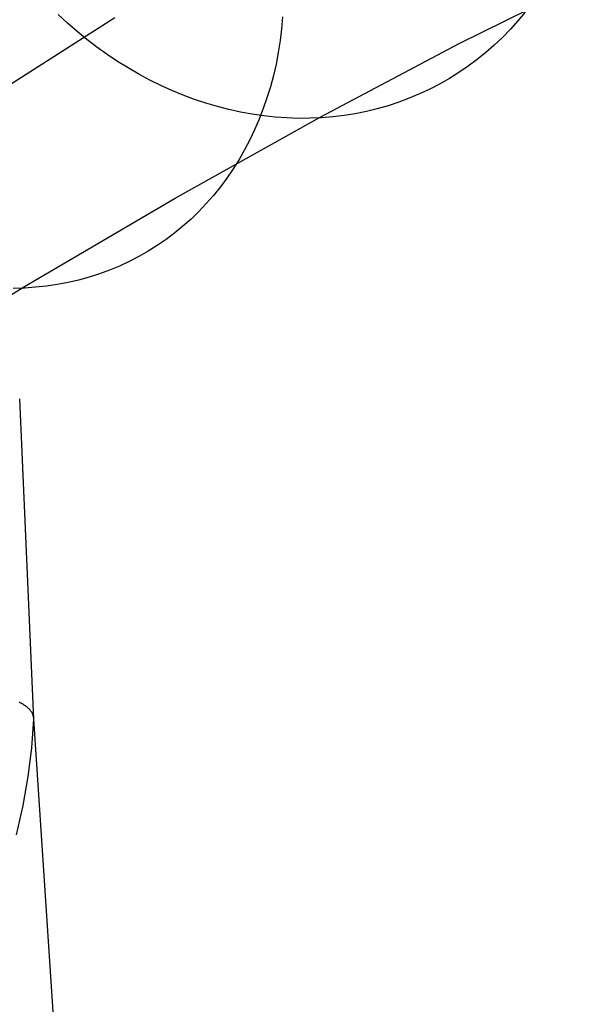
# Model space of a CAD drawing. Header units: millimetres. Extents: x 119 to 175.9, y -203.1 to -153.8.
# Tile 48 of 256: x 122 to 123.5, y -186.7 to -184.1. Entities that reach past the tile are written whole.
import ezdxf

# ---------------------------------------------------------------- set-up
doc = ezdxf.new("R2010")
doc.units = ezdxf.units.MM
doc.header["$MEASUREMENT"] = 0
doc.layers.add('Layer 01', color=5, linetype='Continuous', true_color=0x0000ff)
doc.layers.add('Livello 03', color=5, linetype='Continuous', true_color=0x0000ff)

msp = doc.modelspace()

# ---------------------------------------------------------------- linework, layer by layer
at = {"layer": 'Layer 01'}
for p, q in [((123.1376, -184.1325, 44.1193), (123.4879, -183.9589, 43.3756)), ((122.1061, -184.0787, 44.5873), (122.0815, -184.0559, 44.581)), ((123.3112, -184.0498, 45.2183), (123.2921, -184.0728, 45.2019)), ((121.7811, -184.35, 48.4373), (122.2308, -184.064, 47.7277)), ((122.1314, -184.1007, 44.5942), (122.1061, -184.0787, 44.5873)), ((122.6724, -184.0619, 46.933), (122.6696, -184.0935, 46.9203)), ((123.2921, -184.0728, 45.2019), (123.2721, -184.095, 45.1853)), ((122.1572, -184.1217, 44.6016), (122.1314, -184.1007, 44.5942)), ((122.6696, -184.0935, 46.9203), (122.6658, -184.1248, 46.9072)), ((123.2721, -184.095, 45.1853), (123.2513, -184.1163, 45.1686)), ((122.1836, -184.1419, 44.6095), (122.1572, -184.1217, 44.6016)), ((122.6658, -184.1248, 46.9072), (122.6609, -184.1557, 46.8936)), ((122.7714, -184.326, 44.8503), (123.1376, -184.1325, 44.1193)), ((123.2297, -184.1367, 45.1517), (123.2075, -184.1562, 45.1347)), ((123.2513, -184.1163, 45.1686), (123.2297, -184.1367, 45.1517)), ((122.2104, -184.1612, 44.618), (122.1836, -184.1419, 44.6095)), ((122.2378, -184.1795, 44.627), (122.2104, -184.1612, 44.618)), ((122.6609, -184.1557, 46.8936), (122.6551, -184.1863, 46.8795)), ((123.2075, -184.1562, 45.1347), (123.1845, -184.1748, 45.1176)), ((122.2657, -184.1968, 44.6365), (122.2378, -184.1795, 44.627)), ((122.6551, -184.1863, 46.8795), (122.6482, -184.2164, 46.8649)), ((123.1845, -184.1748, 45.1176), (123.1608, -184.1924, 45.1004)), ((122.2939, -184.2132, 44.6465), (122.2657, -184.1968, 44.6365)), ((122.3226, -184.2285, 44.657), (122.2939, -184.2132, 44.6465)), ((122.6482, -184.2164, 46.8649), (122.6402, -184.246, 46.85)), ((123.1364, -184.209, 45.0832), (123.1115, -184.2246, 45.0659)), ((123.1608, -184.1924, 45.1004), (123.1364, -184.209, 45.0832)), ((122.3516, -184.2428, 44.668), (122.3226, -184.2285, 44.657)), ((122.3809, -184.2561, 44.6794), (122.3516, -184.2428, 44.668)), ((123.0859, -184.2392, 45.0486), (123.0598, -184.2527, 45.0312)), ((123.1115, -184.2246, 45.0659), (123.0859, -184.2392, 45.0486)), ((122.4105, -184.2683, 44.6913), (122.3809, -184.2561, 44.6794)), ((122.4403, -184.2794, 44.7036), (122.4105, -184.2683, 44.6913)), ((122.6402, -184.246, 46.85), (122.6313, -184.2752, 46.8346)), ((123.0331, -184.2652, 45.014), (123.006, -184.2766, 44.9967)), ((123.0598, -184.2527, 45.0312), (123.0331, -184.2652, 45.014)), ((122.4704, -184.2895, 44.7163), (122.4403, -184.2794, 44.7036)), ((122.5006, -184.2984, 44.7294), (122.4704, -184.2895, 44.7163)), ((122.6313, -184.2752, 46.8346), (122.6214, -184.3038, 46.8189)), ((122.9783, -184.2869, 44.9795), (122.9502, -184.2962, 44.9624)), ((123.006, -184.2766, 44.9967), (122.9783, -184.2869, 44.9795)), ((122.531, -184.3062, 44.7429), (122.5006, -184.2984, 44.7294)), ((122.5615, -184.3129, 44.7568), (122.531, -184.3062, 44.7429)), ((122.592, -184.3185, 44.771), (122.5615, -184.3129, 44.7568)), ((122.6226, -184.3229, 44.7855), (122.592, -184.3185, 44.771)), ((122.6214, -184.3038, 46.8189), (122.6106, -184.3319, 46.8028)), ((122.8637, -184.3171, 44.9118), (122.8343, -184.3219, 44.8952)), ((122.8929, -184.3113, 44.9285), (122.8637, -184.3171, 44.9118)), ((122.9218, -184.3043, 44.9454), (122.8929, -184.3113, 44.9285)), ((122.9502, -184.2962, 44.9624), (122.9218, -184.3043, 44.9454)), ((122.3896, -184.5392, 45.5677), (122.7714, -184.326, 44.8503)), ((122.6106, -184.3319, 46.8028), (122.5988, -184.3594, 46.7863)), ((122.6531, -184.3262, 44.8004), (122.6226, -184.3229, 44.7855)), ((122.6836, -184.3284, 44.8156), (122.6531, -184.3262, 44.8004)), ((122.7141, -184.3294, 44.831), (122.6836, -184.3284, 44.8156)), ((122.7444, -184.3292, 44.8467), (122.7141, -184.3294, 44.831)), ((122.7746, -184.3279, 44.8627), (122.7444, -184.3292, 44.8467)), ((122.8045, -184.3255, 44.8789), (122.7746, -184.3279, 44.8627)), ((122.8343, -184.3219, 44.8952), (122.8045, -184.3255, 44.8789)), ((122.5988, -184.3594, 46.7863), (122.586, -184.3862, 46.7695)), ((122.586, -184.3862, 46.7695), (122.5723, -184.4124, 46.7524)), ((122.5723, -184.4124, 46.7524), (122.5577, -184.4379, 46.735)), ((122.5577, -184.4379, 46.735), (122.5421, -184.4626, 46.7173)), ((122.5421, -184.4626, 46.7173), (122.5257, -184.4866, 46.6994)), ((122.5257, -184.4866, 46.6994), (122.5085, -184.5098, 46.6812)), ((122.5085, -184.5098, 46.6812), (122.4904, -184.5322, 46.6629)), ((121.9927, -184.7719, 46.2707), (122.3896, -184.5392, 45.5677)), ((122.4715, -184.5538, 46.6443), (122.4518, -184.5745, 46.6257)), ((122.4904, -184.5322, 46.6629), (122.4715, -184.5538, 46.6443)), ((122.4518, -184.5745, 46.6257), (122.4313, -184.5943, 46.6068)), ((122.4313, -184.5943, 46.6068), (122.4101, -184.6132, 46.5879)), ((122.3882, -184.6311, 46.5689), (122.3655, -184.6481, 46.5497)), ((122.4101, -184.6132, 46.5879), (122.3882, -184.6311, 46.5689)), ((122.3655, -184.6481, 46.5497), (122.3422, -184.6641, 46.5306)), ((122.3183, -184.6792, 46.5114), (122.2937, -184.6932, 46.4923)), ((122.3422, -184.6641, 46.5306), (122.3183, -184.6792, 46.5114)), ((122.2686, -184.7061, 46.4731), (122.243, -184.718, 46.454)), ((122.2937, -184.6932, 46.4923), (122.2686, -184.7061, 46.4731)), ((122.2168, -184.7289, 46.435), (122.1901, -184.7387, 46.416)), ((122.243, -184.718, 46.454), (122.2168, -184.7289, 46.435)), ((122.1354, -184.7549, 46.3785), (122.1075, -184.7614, 46.36)), ((122.163, -184.7474, 46.3972), (122.1354, -184.7549, 46.3785)), ((122.1901, -184.7387, 46.416), (122.163, -184.7474, 46.3972)), ((121.5811, -185.0239, 46.9585), (121.9927, -184.7719, 46.2707)), ((121.9925, -184.7761, 46.288), (121.9631, -184.777, 46.2706)), ((122.0216, -184.7741, 46.3056), (121.9925, -184.7761, 46.288)), ((122.0505, -184.771, 46.3235), (122.0216, -184.7741, 46.3056)), ((122.0792, -184.7668, 46.3417), (122.0505, -184.771, 46.3235)), ((122.1075, -184.7614, 46.36), (122.0792, -184.7668, 46.3417))]:
    msp.add_line(p, q, dxfattribs=at)
at = {"layer": 'Livello 03'}
for p, q in [((121.9793, -185.0673, 47.7559), (122.0162, -185.9104, 47.3894)), ((121.9783, -185.8655, 47.2641), (121.9808, -185.8668, 47.268)), ((121.9808, -185.8668, 47.268), (121.9833, -185.8681, 47.2719)), ((121.9833, -185.8681, 47.2719), (121.9857, -185.8695, 47.2759)), ((121.9857, -185.8695, 47.2759), (121.988, -185.8708, 47.2799)), ((121.988, -185.8708, 47.2799), (121.9903, -185.8722, 47.284)), ((121.9903, -185.8722, 47.284), (121.9924, -185.8736, 47.2881)), ((121.9924, -185.8736, 47.2881), (121.9944, -185.875, 47.2922)), ((121.9944, -185.875, 47.2922), (121.9964, -185.8765, 47.2964)), ((121.9964, -185.8765, 47.2964), (121.9983, -185.8779, 47.3005)), ((121.9983, -185.8779, 47.3005), (122, -185.8794, 47.3047)), ((122, -185.8794, 47.3047), (122.0017, -185.8809, 47.3089)), ((122.0017, -185.8809, 47.3089), (122.0033, -185.8824, 47.3132)), ((122.0033, -185.8824, 47.3132), (122.0048, -185.8839, 47.3174)), ((122.0048, -185.8839, 47.3174), (122.0062, -185.8854, 47.3217)), ((122.0062, -185.8854, 47.3217), (122.0075, -185.8869, 47.326)), ((122.0075, -185.8869, 47.326), (122.0087, -185.8885, 47.3302)), ((122.0087, -185.8885, 47.3302), (122.0098, -185.89, 47.3345)), ((122.0098, -185.89, 47.3345), (122.0108, -185.8916, 47.3388)), ((122.0108, -185.8916, 47.3388), (122.0118, -185.8931, 47.3431)), ((122.0118, -185.8931, 47.3431), (122.0126, -185.8947, 47.3473)), ((122.0126, -185.8947, 47.3473), (122.0134, -185.8963, 47.3516)), ((122.0134, -185.8963, 47.3516), (122.014, -185.8978, 47.3559)), ((122.014, -185.8978, 47.3559), (122.0146, -185.8994, 47.3601)), ((122.0146, -185.8994, 47.3601), (122.0151, -185.901, 47.3644)), ((122.0151, -185.901, 47.3644), (122.0155, -185.9026, 47.3686)), ((122.0162, -185.9104, 47.3894), (122.0112, -185.986, 47.587)), ((122.0155, -185.9026, 47.3686), (122.0158, -185.9042, 47.3728)), ((122.0158, -185.9042, 47.3728), (122.016, -185.9057, 47.377)), ((122.016, -185.9057, 47.377), (122.0162, -185.9073, 47.3812)), ((122.0162, -185.9073, 47.3812), (122.0162, -185.9089, 47.3853)), ((122.0162, -185.9089, 47.3853), (122.0162, -185.9104, 47.3894)), ((122.0162, -185.9104, 47.3894), (122.0726, -186.7529, 47.0326)), ((122.0112, -185.986, 47.587), (122.0019, -186.062, 47.785)), ((122.0019, -186.062, 47.785), (121.9884, -186.1384, 47.9832)), ((121.9884, -186.1384, 47.9832), (121.9706, -186.2151, 48.1816))]:
    msp.add_line(p, q, dxfattribs=at)

doc.saveas('drawing.dxf')
